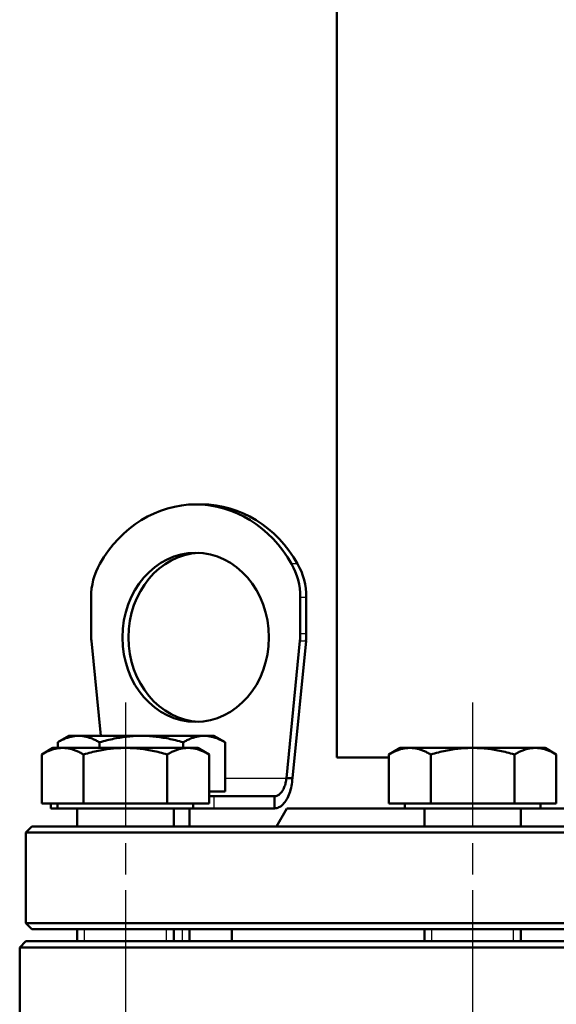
# Model space of a CAD drawing. Header units: millimetres. Extents: x 257 to 2036, y 206 to 1822.
# Tile 57 of 66: x 1741 to 1830, y 1496 to 1659. Entities that reach past the tile are written whole.
import ezdxf

# ---------------------------------------------------------------- set-up
doc = ezdxf.new("R2010")
doc.units = ezdxf.units.MM
doc.header["$LTSCALE"] = 7
doc.linetypes.add('CHAIN', pattern=[0.3543, 0.2362, -0.0295, 0.0591, -0.0295])
for name, color, linetype, lineweight in [('Gewinde(DIN)', 3, 'Continuous', 25), ('Mittellinie(DIN)', 4, 'CHAIN', 25), ('Sichtbare Kanten(DIN)', 7, 'Continuous', 50), ('Sichtbare tangentiale Kanten(DIN)', 3, 'Continuous', 25)]:
    doc.layers.add(name, color=color, linetype=linetype, lineweight=lineweight)

msp = doc.modelspace()

# ---------------------------------------------------------------- linework, layer by layer
at = {"layer": 'Gewinde(DIN)'}
for p, q in [((1751.97, 1508.33), (1751.97, 1506.33)), ((1765.56, 1506.33), (1765.56, 1508.33)), ((1768.21, 1506.33), (1768.21, 1508.33)), ((1809.47, 1508.33), (1809.47, 1506.33)), ((1823.06, 1506.33), (1823.06, 1508.33))]:
    msp.add_line(p, q, dxfattribs=at)
at = {"layer": 'Mittellinie(DIN)', "linetype": 'CHAIN', "ltscale": 12.504635}
for p, q in [((1758.77, 1545.83), (1758.77, 1467.05)), ((1816.27, 1545.83), (1816.27, 1467.05))]:
    msp.add_line(p, q, dxfattribs=at)
at = {"layer": 'Sichtbare Kanten(DIN)'}
for p, q in [((1793.77, 1536.73), (1793.77, 1749.73)), ((1771.41, 1578.62), (1770.41, 1578.62)), ((1753.09, 1557.18), (1753.09, 1563.25)), ((1787.73, 1563.25), (1787.73, 1557.18)), ((1788.73, 1557.18), (1788.73, 1563.25)), ((1754.7, 1540.33), (1753.15, 1556.05)), ((1787.68, 1556.05), (1785.43, 1533.33)), ((1786.43, 1533.33), (1788.68, 1556.05)), ((1749.41, 1540.33), (1747.56, 1539.26)), ((1751.02, 1540.33), (1749.41, 1540.33)), ((1761.41, 1540.33), (1751.02, 1540.33)), ((1771.8, 1540.33), (1761.41, 1540.33)), ((1773.41, 1540.33), (1771.8, 1540.33)), ((1773.41, 1540.33), (1775.27, 1539.26)), ((1746.77, 1538.33), (1744.91, 1537.26)), ((1748.38, 1538.33), (1746.77, 1538.33)), ((1747.56, 1538.33), (1747.56, 1539.26)), ((1758.77, 1538.33), (1748.38, 1538.33)), ((1754.48, 1538.33), (1754.48, 1539.26)), ((1769.16, 1538.33), (1758.77, 1538.33)), ((1768.34, 1538.33), (1768.34, 1539.26)), ((1770.77, 1538.33), (1769.16, 1538.33)), ((1770.77, 1538.33), (1772.62, 1537.26)), ((1775.27, 1531.13), (1775.27, 1539.26)), ((1804.27, 1538.33), (1802.41, 1537.26)), ((1805.88, 1538.33), (1804.27, 1538.33)), ((1816.27, 1538.33), (1805.88, 1538.33)), ((1826.66, 1538.33), (1816.27, 1538.33)), ((1828.27, 1538.33), (1826.66, 1538.33)), ((1828.27, 1538.33), (1830.12, 1537.26)), ((1744.91, 1529.13), (1744.91, 1537.26)), ((1751.84, 1529.13), (1751.84, 1537.26)), ((1765.7, 1529.13), (1765.7, 1537.26)), ((1772.62, 1529.13), (1772.62, 1537.26)), ((1802.41, 1536.73), (1793.77, 1536.73)), ((1802.41, 1529.13), (1802.41, 1537.26)), ((1809.34, 1529.13), (1809.34, 1537.26)), ((1823.2, 1529.13), (1823.2, 1537.26)), ((1830.12, 1529.13), (1830.12, 1537.26)), ((1785.43, 1533.33), (1786.43, 1533.33)), ((1775.27, 1531.13), (1772.62, 1531.13)), ((1772.62, 1530.33), (1773.47, 1530.33)), ((1772.66, 1531.13), (1772.66, 1530.33)), ((1783.47, 1530.33), (1773.47, 1530.33)), ((1783.47, 1530.33), (1783.47, 1528.33)), ((1751.84, 1529.13), (1744.91, 1529.13)), ((1746.41, 1528.33), (1746.41, 1529.13)), ((1747.52, 1528.33), (1746.41, 1528.33)), ((1747.52, 1529.13), (1747.52, 1528.33)), ((1747.52, 1528.33), (1770.01, 1528.33)), ((1750.77, 1528.33), (1750.77, 1525.33)), ((1765.7, 1529.13), (1751.84, 1529.13)), ((1772.62, 1529.13), (1765.7, 1529.13)), ((1766.77, 1528.33), (1766.77, 1525.33)), ((1769.41, 1528.33), (1769.41, 1525.33)), ((1770.01, 1529.13), (1770.01, 1528.33)), ((1773.47, 1528.33), (1770.01, 1528.33)), ((1773.47, 1528.33), (1783.47, 1528.33)), ((1785.5, 1528.33), (1783.77, 1525.33)), ((1805.02, 1528.33), (1785.5, 1528.33)), ((1809.34, 1529.13), (1802.41, 1529.13)), ((1805.02, 1529.13), (1805.02, 1528.33)), ((1805.02, 1528.33), (1827.51, 1528.33)), ((1808.27, 1528.33), (1808.27, 1525.33)), ((1823.2, 1529.13), (1809.34, 1529.13)), ((1830.12, 1529.13), (1823.2, 1529.13)), ((1824.27, 1528.33), (1824.27, 1525.33)), ((1827.51, 1529.13), (1827.51, 1528.33)), ((1916.27, 1528.33), (1827.51, 1528.33)), ((1743.27, 1525.33), (1742.27, 1524.33)), ((1743.27, 1525.33), (2004.27, 1525.33)), ((1742.27, 1509.33), (1742.27, 1524.33)), ((2005.27, 1524.33), (1742.27, 1524.33)), ((1742.27, 1509.33), (2005.27, 1509.33)), ((1743.27, 1508.33), (1742.27, 1509.33)), ((2004.27, 1508.33), (1743.27, 1508.33)), ((1750.77, 1508.33), (1750.77, 1506.33)), ((1766.77, 1508.33), (1766.77, 1506.33)), ((1769.41, 1508.33), (1769.41, 1506.33)), ((1776.37, 1506.33), (1776.37, 1508.33)), ((1808.27, 1508.33), (1808.27, 1506.33)), ((1824.27, 1508.33), (1824.27, 1506.33)), ((1742.27, 1506.33), (1741.27, 1505.33)), ((2006.27, 1505.33), (1741.27, 1505.33)), ((1741.27, 1479.25), (1741.27, 1505.33)), ((1742.27, 1506.33), (2005.27, 1506.33))]:
    msp.add_line(p, q, dxfattribs=at)
at = {"layer": 'Sichtbare Kanten(DIN)', "flags": 128}
for points in [[(1751.02, 1540.33), (1750.88, 1540.33), (1750.74, 1540.32), (1750.6, 1540.31), (1750.47, 1540.3), (1750.33, 1540.28), (1750.19, 1540.26), (1750.05, 1540.24), (1749.91, 1540.21), (1749.77, 1540.18), (1749.63, 1540.15), (1749.49, 1540.11), (1749.35, 1540.06), (1749.21, 1540.02), (1749.07, 1539.97), (1748.92, 1539.92), (1748.78, 1539.86), (1748.63, 1539.8), (1748.48, 1539.73), (1748.33, 1539.66), (1748.18, 1539.59), (1748.03, 1539.51), (1747.87, 1539.43), (1747.71, 1539.35), (1747.56, 1539.26)], [(1754.48, 1539.26), (1754.32, 1539.35), (1754.17, 1539.43), (1754.01, 1539.51), (1753.86, 1539.59), (1753.71, 1539.66), (1753.56, 1539.73), (1753.41, 1539.8), (1753.26, 1539.86), (1753.12, 1539.92), (1752.97, 1539.97), (1752.83, 1540.02), (1752.69, 1540.06), (1752.55, 1540.11), (1752.41, 1540.15), (1752.27, 1540.18), (1752.13, 1540.21), (1751.99, 1540.24), (1751.85, 1540.26), (1751.71, 1540.28), (1751.57, 1540.3), (1751.43, 1540.31), (1751.3, 1540.32), (1751.16, 1540.33), (1751.02, 1540.33)], [(1761.41, 1540.33), (1761.13, 1540.33), (1760.86, 1540.32), (1760.58, 1540.31), (1760.3, 1540.3), (1760.03, 1540.28), (1759.75, 1540.26), (1759.47, 1540.24), (1759.2, 1540.21), (1758.92, 1540.18), (1758.64, 1540.15), (1758.36, 1540.11), (1758.07, 1540.06), (1757.79, 1540.02), (1757.5, 1539.97), (1757.22, 1539.92), (1756.92, 1539.86), (1756.63, 1539.8), (1756.34, 1539.73), (1756.04, 1539.66), (1755.73, 1539.59), (1755.43, 1539.51), (1755.12, 1539.43), (1754.8, 1539.35), (1754.48, 1539.26)], [(1768.34, 1539.26), (1768.02, 1539.35), (1767.71, 1539.43), (1767.4, 1539.51), (1767.09, 1539.59), (1766.79, 1539.66), (1766.49, 1539.73), (1766.19, 1539.8), (1765.9, 1539.86), (1765.61, 1539.92), (1765.32, 1539.97), (1765.03, 1540.02), (1764.75, 1540.06), (1764.47, 1540.11), (1764.19, 1540.15), (1763.91, 1540.18), (1763.63, 1540.21), (1763.35, 1540.24), (1763.07, 1540.26), (1762.8, 1540.28), (1762.52, 1540.3), (1762.24, 1540.31), (1761.97, 1540.32), (1761.69, 1540.33), (1761.41, 1540.33)], [(1771.8, 1540.33), (1771.67, 1540.33), (1771.53, 1540.32), (1771.39, 1540.31), (1771.25, 1540.3), (1771.11, 1540.28), (1770.97, 1540.26), (1770.83, 1540.24), (1770.7, 1540.21), (1770.56, 1540.18), (1770.42, 1540.15), (1770.28, 1540.11), (1770.14, 1540.06), (1769.99, 1540.02), (1769.85, 1539.97), (1769.71, 1539.92), (1769.56, 1539.86), (1769.41, 1539.8), (1769.27, 1539.73), (1769.12, 1539.66), (1768.96, 1539.59), (1768.81, 1539.51), (1768.66, 1539.43), (1768.5, 1539.35), (1768.34, 1539.26)], [(1775.27, 1539.26), (1775.11, 1539.35), (1774.95, 1539.43), (1774.8, 1539.51), (1774.64, 1539.59), (1774.49, 1539.66), (1774.34, 1539.73), (1774.19, 1539.8), (1774.05, 1539.86), (1773.9, 1539.92), (1773.76, 1539.97), (1773.61, 1540.02), (1773.47, 1540.06), (1773.33, 1540.11), (1773.19, 1540.15), (1773.05, 1540.18), (1772.91, 1540.21), (1772.77, 1540.24), (1772.63, 1540.26), (1772.5, 1540.28), (1772.36, 1540.3), (1772.22, 1540.31), (1772.08, 1540.32), (1771.94, 1540.33), (1771.8, 1540.33)], [(1748.38, 1538.33), (1748.24, 1538.33), (1748.1, 1538.32), (1747.96, 1538.31), (1747.82, 1538.3), (1747.68, 1538.28), (1747.54, 1538.26), (1747.41, 1538.24), (1747.27, 1538.21), (1747.13, 1538.18), (1746.99, 1538.15), (1746.85, 1538.11), (1746.71, 1538.06), (1746.56, 1538.02), (1746.42, 1537.97), (1746.28, 1537.92), (1746.13, 1537.86), (1745.99, 1537.8), (1745.84, 1537.73), (1745.69, 1537.66), (1745.54, 1537.59), (1745.38, 1537.51), (1745.23, 1537.43), (1745.07, 1537.35), (1744.91, 1537.26)], [(1751.84, 1537.26), (1751.68, 1537.35), (1751.52, 1537.43), (1751.37, 1537.51), (1751.21, 1537.59), (1751.06, 1537.66), (1750.91, 1537.73), (1750.77, 1537.8), (1750.62, 1537.86), (1750.47, 1537.92), (1750.33, 1537.97), (1750.19, 1538.02), (1750.04, 1538.06), (1749.9, 1538.11), (1749.76, 1538.15), (1749.62, 1538.18), (1749.48, 1538.21), (1749.34, 1538.24), (1749.21, 1538.26), (1749.07, 1538.28), (1748.93, 1538.3), (1748.79, 1538.31), (1748.65, 1538.32), (1748.51, 1538.33), (1748.38, 1538.33)], [(1758.77, 1538.33), (1758.49, 1538.33), (1758.21, 1538.32), (1757.94, 1538.31), (1757.66, 1538.3), (1757.38, 1538.28), (1757.11, 1538.26), (1756.83, 1538.24), (1756.55, 1538.21), (1756.27, 1538.18), (1755.99, 1538.15), (1755.71, 1538.11), (1755.43, 1538.06), (1755.15, 1538.02), (1754.86, 1537.97), (1754.57, 1537.92), (1754.28, 1537.86), (1753.99, 1537.8), (1753.69, 1537.73), (1753.39, 1537.66), (1753.09, 1537.59), (1752.78, 1537.51), (1752.47, 1537.43), (1752.16, 1537.35), (1751.84, 1537.26)], [(1765.7, 1537.26), (1765.38, 1537.35), (1765.06, 1537.43), (1764.75, 1537.51), (1764.45, 1537.59), (1764.14, 1537.66), (1763.84, 1537.73), (1763.55, 1537.8), (1763.25, 1537.86), (1762.96, 1537.92), (1762.68, 1537.97), (1762.39, 1538.02), (1762.11, 1538.06), (1761.82, 1538.11), (1761.54, 1538.15), (1761.26, 1538.18), (1760.98, 1538.21), (1760.71, 1538.24), (1760.43, 1538.26), (1760.15, 1538.28), (1759.88, 1538.3), (1759.6, 1538.31), (1759.32, 1538.32), (1759.05, 1538.33), (1758.77, 1538.33)], [(1769.16, 1538.33), (1769.02, 1538.33), (1768.88, 1538.32), (1768.74, 1538.31), (1768.61, 1538.3), (1768.47, 1538.28), (1768.33, 1538.26), (1768.19, 1538.24), (1768.05, 1538.21), (1767.91, 1538.18), (1767.77, 1538.15), (1767.63, 1538.11), (1767.49, 1538.06), (1767.35, 1538.02), (1767.21, 1537.97), (1767.06, 1537.92), (1766.92, 1537.86), (1766.77, 1537.8), (1766.62, 1537.73), (1766.47, 1537.66), (1766.32, 1537.59), (1766.17, 1537.51), (1766.01, 1537.43), (1765.86, 1537.35), (1765.7, 1537.26)], [(1772.62, 1537.26), (1772.46, 1537.35), (1772.31, 1537.43), (1772.15, 1537.51), (1772, 1537.59), (1771.85, 1537.66), (1771.7, 1537.73), (1771.55, 1537.8), (1771.4, 1537.86), (1771.26, 1537.92), (1771.11, 1537.97), (1770.97, 1538.02), (1770.83, 1538.06), (1770.69, 1538.11), (1770.55, 1538.15), (1770.41, 1538.18), (1770.27, 1538.21), (1770.13, 1538.24), (1769.99, 1538.26), (1769.85, 1538.28), (1769.71, 1538.3), (1769.58, 1538.31), (1769.44, 1538.32), (1769.3, 1538.33), (1769.16, 1538.33)], [(1805.88, 1538.33), (1805.74, 1538.33), (1805.6, 1538.32), (1805.46, 1538.31), (1805.32, 1538.3), (1805.18, 1538.28), (1805.04, 1538.26), (1804.91, 1538.24), (1804.77, 1538.21), (1804.63, 1538.18), (1804.49, 1538.15), (1804.35, 1538.11), (1804.21, 1538.06), (1804.06, 1538.02), (1803.92, 1537.97), (1803.78, 1537.92), (1803.63, 1537.86), (1803.49, 1537.8), (1803.34, 1537.73), (1803.19, 1537.66), (1803.04, 1537.59), (1802.88, 1537.51), (1802.73, 1537.43), (1802.57, 1537.35), (1802.41, 1537.26)], [(1809.34, 1537.26), (1809.18, 1537.35), (1809.02, 1537.43), (1808.87, 1537.51), (1808.71, 1537.59), (1808.56, 1537.66), (1808.41, 1537.73), (1808.27, 1537.8), (1808.12, 1537.86), (1807.97, 1537.92), (1807.83, 1537.97), (1807.69, 1538.02), (1807.54, 1538.06), (1807.4, 1538.11), (1807.26, 1538.15), (1807.12, 1538.18), (1806.98, 1538.21), (1806.84, 1538.24), (1806.71, 1538.26), (1806.57, 1538.28), (1806.43, 1538.3), (1806.29, 1538.31), (1806.15, 1538.32), (1806.01, 1538.33), (1805.88, 1538.33)], [(1816.27, 1538.33), (1815.99, 1538.33), (1815.71, 1538.32), (1815.44, 1538.31), (1815.16, 1538.3), (1814.88, 1538.28), (1814.61, 1538.26), (1814.33, 1538.24), (1814.05, 1538.21), (1813.77, 1538.18), (1813.49, 1538.15), (1813.21, 1538.11), (1812.93, 1538.06), (1812.65, 1538.02), (1812.36, 1537.97), (1812.07, 1537.92), (1811.78, 1537.86), (1811.49, 1537.8), (1811.19, 1537.73), (1810.89, 1537.66), (1810.59, 1537.59), (1810.28, 1537.51), (1809.97, 1537.43), (1809.66, 1537.35), (1809.34, 1537.26)], [(1823.2, 1537.26), (1822.88, 1537.35), (1822.56, 1537.43), (1822.25, 1537.51), (1821.95, 1537.59), (1821.64, 1537.66), (1821.34, 1537.73), (1821.05, 1537.8), (1820.75, 1537.86), (1820.46, 1537.92), (1820.18, 1537.97), (1819.89, 1538.02), (1819.61, 1538.06), (1819.32, 1538.11), (1819.04, 1538.15), (1818.76, 1538.18), (1818.48, 1538.21), (1818.21, 1538.24), (1817.93, 1538.26), (1817.65, 1538.28), (1817.38, 1538.3), (1817.1, 1538.31), (1816.82, 1538.32), (1816.55, 1538.33), (1816.27, 1538.33)], [(1826.66, 1538.33), (1826.52, 1538.33), (1826.38, 1538.32), (1826.24, 1538.31), (1826.11, 1538.3), (1825.97, 1538.28), (1825.83, 1538.26), (1825.69, 1538.24), (1825.55, 1538.21), (1825.41, 1538.18), (1825.27, 1538.15), (1825.13, 1538.11), (1824.99, 1538.06), (1824.85, 1538.02), (1824.71, 1537.97), (1824.56, 1537.92), (1824.42, 1537.86), (1824.27, 1537.8), (1824.12, 1537.73), (1823.97, 1537.66), (1823.82, 1537.59), (1823.67, 1537.51), (1823.51, 1537.43), (1823.36, 1537.35), (1823.2, 1537.26)], [(1830.12, 1537.26), (1829.96, 1537.35), (1829.81, 1537.43), (1829.65, 1537.51), (1829.5, 1537.59), (1829.35, 1537.66), (1829.2, 1537.73), (1829.05, 1537.8), (1828.9, 1537.86), (1828.76, 1537.92), (1828.61, 1537.97), (1828.47, 1538.02), (1828.33, 1538.06), (1828.19, 1538.11), (1828.05, 1538.15), (1827.91, 1538.18), (1827.77, 1538.21), (1827.63, 1538.24), (1827.49, 1538.26), (1827.35, 1538.28), (1827.21, 1538.3), (1827.08, 1538.31), (1826.94, 1538.32), (1826.8, 1538.33), (1826.66, 1538.33)], [(1785.43, 1533.33), (1785.41, 1533.13), (1785.38, 1532.94), (1785.35, 1532.74), (1785.3, 1532.55), (1785.26, 1532.36), (1785.2, 1532.18), (1785.14, 1532), (1785.08, 1531.83), (1785.01, 1531.66), (1784.93, 1531.5), (1784.85, 1531.35), (1784.76, 1531.21), (1784.67, 1531.07), (1784.57, 1530.95), (1784.48, 1530.83), (1784.37, 1530.73), (1784.27, 1530.64), (1784.16, 1530.56), (1784.05, 1530.49), (1783.93, 1530.43), (1783.82, 1530.39), (1783.7, 1530.35), (1783.58, 1530.33), (1783.47, 1530.33)], [(1783.47, 1528.33), (1783.65, 1528.34), (1783.83, 1528.37), (1784.01, 1528.42), (1784.19, 1528.5), (1784.37, 1528.59), (1784.54, 1528.71), (1784.71, 1528.84), (1784.87, 1529), (1785.03, 1529.17), (1785.18, 1529.36), (1785.33, 1529.57), (1785.47, 1529.79), (1785.6, 1530.03), (1785.72, 1530.28), (1785.84, 1530.55), (1785.94, 1530.83), (1786.04, 1531.12), (1786.13, 1531.41), (1786.2, 1531.72), (1786.27, 1532.03), (1786.33, 1532.35), (1786.37, 1532.68), (1786.41, 1533), (1786.43, 1533.33)]]:
    msp.add_lwpolyline(points, dxfattribs=at)
at = {"layer": 'Sichtbare Kanten(DIN)'}
for centre, major_axis, start_param, end_param in [((1770.41, 1556.62), (0, 22), 5.298075, 7.268296), ((1771.41, 1556.62), (0, 22), 5.298075, 6.283185), ((1771.41, 1556.62), (0, 14), 0.041251, 3.100342), ((1761.75, 1563.25), (0, 10), 0.985111, 1.570796), ((1779.07, 1563.25), (0, -10), 1.570796, 2.156482), ((1780.07, 1563.25), (0, 10), 4.712389, 5.298075), ((1761.75, 1557.18), (0, 10), 1.570796, 1.684325), ((1779.07, 1557.18), (0, -10), 1.457268, 1.570796), ((1780.07, 1557.18), (0, 10), 4.59886, 4.712389)]:
    msp.add_ellipse(centre, major_axis=major_axis, ratio=0.866025, start_param=start_param, end_param=end_param, dxfattribs=at)
msp.add_ellipse((1770.41, 1556.62), major_axis=(0, 14), ratio=0.866025, dxfattribs=at)
at = {"layer": 'Sichtbare tangentiale Kanten(DIN)'}
for p, q in [((1787.29, 1568.78), (1786.29, 1568.78)), ((1787.73, 1563.25), (1788.73, 1563.25)), ((1787.68, 1556.05), (1788.68, 1556.05)), ((1788.73, 1557.18), (1787.73, 1557.18)), ((1775.27, 1533.33), (1785.43, 1533.33)), ((1773.47, 1528.33), (1773.47, 1530.33))]:
    msp.add_line(p, q, dxfattribs=at)

doc.saveas('drawing.dxf')
